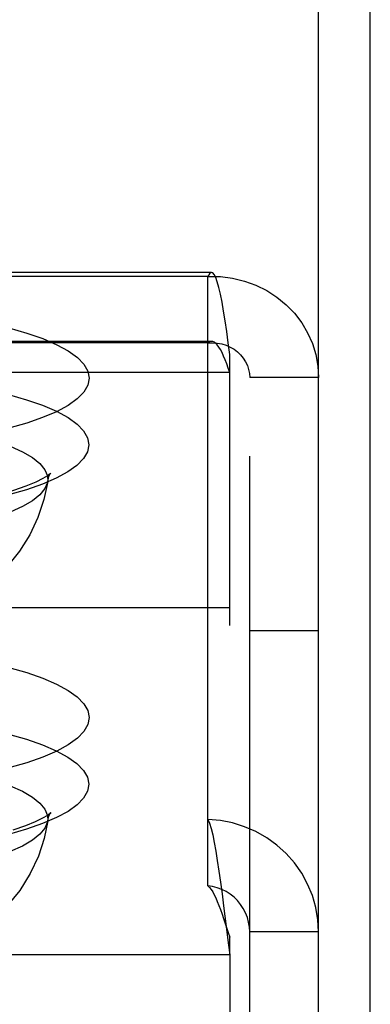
# Model space of a CAD drawing. Header units: inches. Extents: x 0 to 200, y 0 to 129.
# Tile 47 of 99: x 77.144 to 77.673, y 75.584 to 77.07. Entities that reach past the tile are written whole.
import ezdxf

# ---------------------------------------------------------------- set-up
doc = ezdxf.new("R2010")
doc.units = ezdxf.units.IN
doc.header["$LTSCALE"] = 11
doc.header["$MEASUREMENT"] = 0
doc.linetypes.add('HIDDEN', pattern=[0.2, 0.1, -0.1])
doc.layers.get('0').update_dxf_attribs({"linetype": 'CONTINUOUS'})
doc.layers.add('DEFAULT_2', color=8, linetype='HIDDEN')

msp = doc.modelspace()

# ---------------------------------------------------------------- linework, layer by layer
at = {"color": 7, "linetype": 'Continuous'}
msp.add_line((77.5951, 73.8718), (77.5951, 78.3831), dxfattribs=at)
at = {"color": 3, "linetype": 'Continuous'}
msp.add_line((77.6731, 12.8368), (77.6731, 78.3508), dxfattribs=at)
at = {"layer": 'DEFAULT_2', "color": 8, "linetype": 'HIDDEN'}
for p, q in [((77.4336, 76.688), (73.2826, 76.688)), ((77.4281, 76.6823), (73.2826, 76.6823)), ((77.4281, 75.8629), (77.4281, 76.6823)), ((77.4336, 76.584), (73.2826, 76.584)), ((77.4281, 76.5819), (73.2826, 76.5819)), ((73.2826, 76.5642), (77.4611, 76.5642)), ((77.4611, 76.1553), (77.4611, 76.5642)), ((77.4611, 76.5373), (73.2826, 76.5373)), ((77.4911, 75.311), (77.4911, 76.5296)), ((77.5951, 76.5296), (77.4911, 76.5296)), ((77.4611, 76.1822), (73.4076, 76.1822)), ((73.4076, 76.1553), (77.4611, 76.1553)), ((77.5951, 76.1475), (77.4911, 76.1475)), ((73.2826, 75.8629), (77.4281, 75.8629)), ((77.4281, 75.7625), (77.4281, 75.8629)), ((73.2826, 75.7625), (77.4281, 75.7625)), ((77.4517, 75.7327), (77.4556, 75.7016)), ((77.4517, 75.7133), (77.4587, 75.6922)), ((77.4556, 75.7016), (77.4587, 75.6767)), ((77.4587, 75.6922), (77.4611, 75.6853)), ((77.5951, 75.6931), (77.4911, 75.6931)), ((73.2826, 75.6853), (77.4611, 75.6853)), ((77.4587, 75.6767), (77.4611, 75.6584)), ((77.4611, 75.6584), (77.4611, 75.6853)), ((77.4611, 75.6584), (73.2826, 75.6584)), ((77.4611, 75.6584), (77.4611, 75.2764))]:
    msp.add_line(p, q, dxfattribs=at)
for points in [[(77.4336, 76.688), (77.4328, 76.6879), (77.4304, 76.6862), (77.4281, 76.6823)], [(77.4611, 76.5642), (77.4587, 76.582), (77.4564, 76.5991), (77.454, 76.6151), (77.4517, 76.63), (77.4493, 76.6434), (77.4469, 76.6554), (77.4446, 76.6657), (77.4422, 76.6741), (77.4399, 76.6806), (77.4375, 76.6851), (77.4352, 76.6876), (77.4336, 76.688)], [(77.4281, 76.6823), (77.4468, 76.6819), (77.4652, 76.6795), (77.4832, 76.6751), (77.5005, 76.6688), (77.5169, 76.6607), (77.5322, 76.6508), (77.5462, 76.6394), (77.5586, 76.6265), (77.5695, 76.6123), (77.5785, 76.5971), (77.5857, 76.581), (77.5909, 76.5642), (77.594, 76.547), (77.5951, 76.5296)], [(77.1275, 76.6045), (77.1548, 76.5967), (77.179, 76.5883), (77.1999, 76.5792), (77.2173, 76.5697), (77.231, 76.5598), (77.2408, 76.5496), (77.2468, 76.5392), (77.2487, 76.5287), (77.2467, 76.5181), (77.2407, 76.5077), (77.2308, 76.4975), (77.2171, 76.4876), (77.1996, 76.4781), (77.1786, 76.4691), (77.1546, 76.4607), (77.1275, 76.453)], [(77.4336, 76.584), (77.4328, 76.584), (77.4304, 76.5833), (77.4281, 76.5819)], [(77.4281, 76.5819), (77.4351, 76.5821), (77.4421, 76.5816), (77.4489, 76.5803), (77.4554, 76.5783), (77.4616, 76.5756), (77.4674, 76.5723), (77.4726, 76.5683), (77.4773, 76.5638), (77.4814, 76.5589), (77.4848, 76.5535), (77.4875, 76.5478), (77.4895, 76.5419), (77.4907, 76.5358), (77.4911, 76.5296)], [(77.4611, 76.5373), (77.4587, 76.544), (77.4564, 76.5505), (77.454, 76.5565), (77.4517, 76.5621), (77.4493, 76.5672), (77.4469, 76.5717), (77.4446, 76.5756), (77.4422, 76.5788), (77.4399, 76.5812), (77.4375, 76.5829), (77.4352, 76.5838), (77.4336, 76.584)], [(77.1271, 76.504), (77.1544, 76.4962), (77.1786, 76.4878), (77.1995, 76.4787), (77.2169, 76.4692), (77.2305, 76.4593), (77.2404, 76.4491), (77.2463, 76.4387), (77.2483, 76.4282), (77.2463, 76.4177), (77.2403, 76.4073), (77.2304, 76.3971), (77.2167, 76.3872), (77.1992, 76.3777), (77.1783, 76.3687), (77.1543, 76.3603), (77.1271, 76.3526)], [(76.5859, 76.4407), (76.6133, 76.4471), (76.643, 76.4527), (76.6749, 76.4574), (76.7086, 76.4613), (76.7436, 76.4642), (76.7796, 76.4662), (76.8162, 76.4672), (76.853, 76.4672), (76.8897, 76.4662), (76.9257, 76.4642), (76.9607, 76.4613), (76.9943, 76.4574), (77.0262, 76.4527), (77.056, 76.4471), (77.0834, 76.4407), (77.108, 76.4336), (77.1297, 76.4259), (77.1481, 76.4176), (77.1631, 76.4089), (77.1744, 76.3999), (77.1821, 76.3905), (77.1859, 76.3811), (77.1862, 76.3729)], [(77.191, 76.3853), (77.1899, 76.3844), (77.1861, 76.3815), (77.179, 76.3772), (77.1681, 76.3718), (77.1533, 76.3657), (77.1345, 76.3592), (77.1115, 76.3527)], [(77.1896, 76.3832), (77.1902, 76.3842), (77.1911, 76.3855), (77.191, 76.3853)], [(77.1862, 76.3729), (77.1805, 76.3454), (77.1715, 76.3184), (77.1592, 76.2924), (77.1438, 76.2679), (77.1254, 76.2452), (77.1053, 76.2255), (77.0849, 76.2094), (77.0645, 76.1962), (77.0448, 76.1857), (77.0248, 76.1769), (77.0033, 76.1691), (76.9804, 76.1625)], [(77.1862, 76.3729), (77.1859, 76.3715), (77.1821, 76.3621), (77.1744, 76.3527), (77.1631, 76.3437), (77.1481, 76.335), (77.1297, 76.3267), (77.108, 76.319), (77.0834, 76.3119)], [(77.1862, 76.3729), (77.1881, 76.3801), (77.1896, 76.3832)], [(77.1275, 76.0923), (77.1547, 76.0845), (77.1787, 76.0762), (77.1996, 76.0671), (77.2171, 76.0576), (77.2308, 76.0477), (77.2407, 76.0375), (77.2467, 76.0271), (77.2487, 76.0166), (77.2468, 76.0061), (77.2408, 75.9957), (77.231, 75.9854), (77.2173, 75.9755), (77.1999, 75.966), (77.179, 75.957), (77.1548, 75.9485), (77.1275, 75.9407)], [(77.1271, 75.9918), (77.1543, 75.984), (77.1783, 75.9757), (77.1992, 75.9666), (77.2167, 75.9571), (77.2304, 75.9472), (77.2403, 75.937), (77.2463, 75.9266), (77.2483, 75.9161), (77.2463, 75.9056), (77.2404, 75.8952), (77.2305, 75.885), (77.2169, 75.8751), (77.1995, 75.8656), (77.1786, 75.8566), (77.1544, 75.8481), (77.1271, 75.8403)], [(77.0834, 75.9284), (77.108, 75.9214), (77.1297, 75.9137), (77.1481, 75.9054), (77.1631, 75.8967), (77.1744, 75.8876), (77.1821, 75.8783), (77.1859, 75.8688), (77.1862, 75.8606)], [(77.19, 75.8717), (77.1902, 75.8721), (77.1911, 75.8732), (77.1898, 75.8721), (77.1858, 75.8691), (77.1786, 75.8647), (77.1675, 75.8593), (77.1525, 75.8532), (77.1335, 75.8467)], [(77.1862, 75.8606), (77.1881, 75.8679), (77.19, 75.8717)], [(77.1862, 75.8606), (77.1859, 75.8593), (77.1821, 75.8498), (77.1744, 75.8405), (77.1631, 75.8314), (77.1481, 75.8227), (77.1297, 75.8145), (77.108, 75.8068), (77.0834, 75.7997), (77.056, 75.7933), (77.0262, 75.7877), (76.9943, 75.7829), (76.9607, 75.7791), (76.9257, 75.7761), (76.8897, 75.7741), (76.853, 75.7731), (76.8162, 75.7731), (76.7796, 75.7741), (76.7436, 75.7761), (76.7086, 75.7791), (76.6749, 75.7829), (76.643, 75.7877), (76.6133, 75.7933), (76.5859, 75.7997)], [(77.1862, 75.8606), (77.1808, 75.8343), (77.1721, 75.8077), (77.1598, 75.7812), (77.144, 75.7559), (77.1249, 75.7324), (77.1038, 75.712), (77.0828, 75.6957), (77.062, 75.6826), (77.0418, 75.6721), (77.0213, 75.6633), (76.9996, 75.6557), (76.9762, 75.6492), (76.95, 75.6435), (76.9217, 75.639), (76.8918, 75.6358), (76.8612, 75.6339), (76.832, 75.6335), (76.8028, 75.6342), (76.7722, 75.6362), (76.7424, 75.6397), (76.7149, 75.6443), (76.6889, 75.6502)], [(77.5951, 75.6931), (77.594, 75.7117), (77.5909, 75.7302), (77.5857, 75.7482), (77.5785, 75.7655), (77.5695, 75.7819), (77.5586, 75.7973), (77.5462, 75.8114), (77.5322, 75.8241), (77.5169, 75.8351), (77.5005, 75.8445), (77.4832, 75.852), (77.4652, 75.8576), (77.4468, 75.8613), (77.4281, 75.8629)], [(77.4281, 75.8629), (77.4304, 75.8571), (77.4328, 75.8493), (77.4352, 75.8396), (77.4375, 75.8282), (77.4399, 75.8152), (77.4422, 75.8008), (77.4446, 75.7851), (77.4469, 75.7684), (77.4493, 75.7508), (77.4517, 75.7327)], [(77.4911, 75.6931), (77.4907, 75.7005), (77.4895, 75.7078), (77.4875, 75.715), (77.4848, 75.7219), (77.4814, 75.7285), (77.4773, 75.7347), (77.4726, 75.7404), (77.4674, 75.7455), (77.4616, 75.7501), (77.4554, 75.754), (77.4489, 75.7572), (77.4421, 75.7597), (77.4351, 75.7615), (77.4281, 75.7625)], [(77.4281, 75.7625), (77.4304, 75.7602), (77.4328, 75.7573), (77.4352, 75.7537), (77.4375, 75.7494), (77.4399, 75.7445), (77.4422, 75.739), (77.4446, 75.7331), (77.4469, 75.7268), (77.4493, 75.7202), (77.4517, 75.7133)]]:
    msp.add_lwpolyline(points, dxfattribs=at)

doc.saveas('drawing.dxf')
